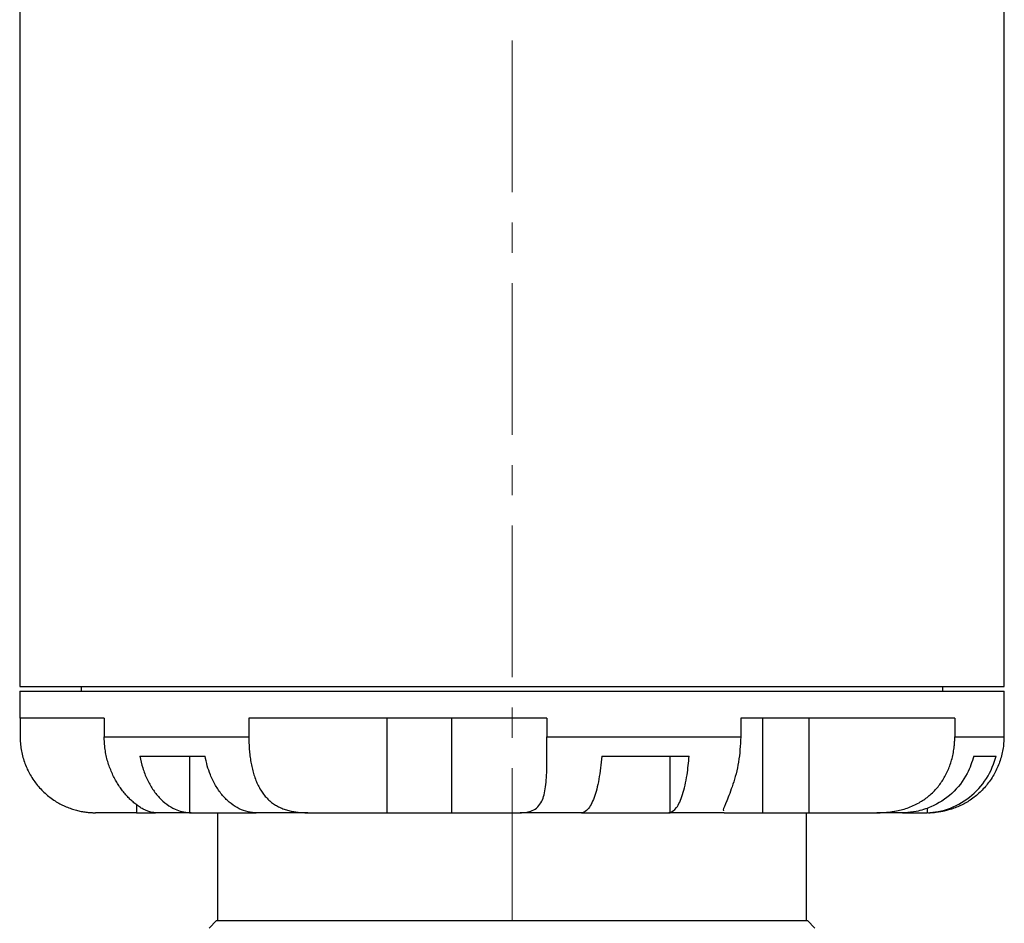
# Model space of a CAD drawing. Header units: inches. Extents: x 2.4 to 40.6, y 0.9 to 32.7.
# Tile 14 of 68: x 3.6 to 6.8, y 12.9 to 15.8. Entities that reach past the tile are written whole.
import ezdxf

# ---------------------------------------------------------------- set-up
doc = ezdxf.new("R2010")
doc.units = ezdxf.units.IN
doc.header["$MEASUREMENT"] = 0
doc.linetypes.add('CENTERX2', pattern=[0.8, 0.5, -0.1, 0.1, -0.1])

msp = doc.modelspace()

# ---------------------------------------------------------------- linework, layer by layer
at = {"color": 7, "linetype": 'CENTERX2', "lineweight": 18}
msp.add_line((5.1979, 9.6647), (5.1979, 24.4581), dxfattribs=at)
at = {"color": 7, "linetype": 'Continuous', "lineweight": 25}
for p, q in [((3.5729, 16.1187), (3.5729, 13.6337)), ((6.8229, 13.6337), (6.8229, 16.1187)), ((3.5729, 13.6337), (6.8229, 13.6337)), ((3.5729, 13.6187), (3.5729, 13.5297)), ((3.5729, 13.6187), (6.7738, 13.6187)), ((3.7754, 13.6337), (3.7754, 13.6187)), ((6.6204, 13.6187), (6.6204, 13.6337)), ((6.7738, 13.6187), (6.8229, 13.6187)), ((6.8229, 13.5297), (6.8229, 13.6187)), ((3.8519, 13.5297), (3.5729, 13.5297)), ((3.5742, 13.5297), (3.5742, 13.4677)), ((3.8519, 13.5297), (3.8519, 13.4677)), ((5.3133, 13.5297), (4.3292, 13.5297)), ((4.3292, 13.5297), (4.3292, 13.4677)), ((4.7843, 13.5297), (4.7843, 13.2177)), ((4.9978, 13.5297), (4.9978, 13.2177)), ((5.3133, 13.5297), (5.3133, 13.4677)), ((6.6593, 13.5297), (5.9529, 13.5297)), ((5.9529, 13.5297), (5.9529, 13.4677)), ((6.0242, 13.5297), (6.0242, 13.2177)), ((6.1774, 13.5297), (6.1774, 13.2177)), ((6.6593, 13.5297), (6.6593, 13.4677)), ((6.8229, 13.5297), (6.8216, 13.5297)), ((6.8216, 13.5297), (6.8216, 13.4677)), ((3.8519, 13.4677), (4.3292, 13.4677)), ((5.3133, 13.4677), (5.9529, 13.4677)), ((6.6593, 13.4677), (6.8216, 13.4677)), ((3.9694, 13.4047), (4.1848, 13.4047)), ((4.133, 13.4047), (4.133, 13.2178)), ((5.4941, 13.4047), (5.7827, 13.4047)), ((5.7184, 13.4047), (5.7184, 13.2178)), ((6.7226, 13.4047), (6.7958, 13.4047)), ((3.9581, 13.2444), (3.9581, 13.2177)), ((6.5679, 13.233), (6.5679, 13.2178)), ((3.823, 13.2177), (3.8229, 13.2177)), ((3.9581, 13.2177), (3.823, 13.2177)), ((3.9581, 13.2177), (4.0183, 13.2177)), ((4.0183, 13.2177), (4.0208, 13.2177)), ((4.1388, 13.2177), (4.0208, 13.2177)), ((4.133, 13.2178), (4.1388, 13.2177)), ((4.1388, 13.2177), (4.3539, 13.2177)), ((4.2254, 13.2177), (4.2254, 12.8617)), ((4.3539, 13.2177), (4.3483, 13.2178)), ((4.5237, 13.2177), (4.3539, 13.2177)), ((4.5237, 13.2177), (4.7843, 13.2177)), ((4.7843, 13.2177), (4.9978, 13.2177)), ((4.9978, 13.2177), (5.2247, 13.2177)), ((5.4278, 13.2177), (5.2247, 13.2177)), ((5.4298, 13.2178), (5.4278, 13.2177)), ((5.4278, 13.2177), (5.7159, 13.2177)), ((5.7159, 13.2177), (5.7184, 13.2178)), ((5.8986, 13.2177), (5.7159, 13.2177)), ((5.8978, 13.2177), (5.8986, 13.2177)), ((5.8986, 13.2177), (6.0242, 13.2177)), ((6.0242, 13.2177), (6.1774, 13.2177)), ((6.1704, 12.8617), (6.1704, 13.2177)), ((6.1774, 13.2177), (6.4019, 13.2177)), ((6.4869, 13.2177), (6.4019, 13.2177)), ((6.4948, 13.2178), (6.4869, 13.2177)), ((6.4869, 13.2177), (6.56, 13.2177)), ((6.56, 13.2177), (6.5679, 13.2178)), ((4.2229, 12.8617), (4.1979, 12.8367)), ((4.2229, 12.8617), (5.1979, 12.8617)), ((5.1979, 12.8617), (6.1729, 12.8617)), ((6.1979, 12.8367), (6.1729, 12.8617))]:
    msp.add_line(p, q, dxfattribs=at)
for centre, start, end in [((3.8229, 13.4677), 265.3427, 270), ((6.5729, 13.4677), 270, 274.5709)]:
    msp.add_arc(centre, 0.25, start, end, dxfattribs=at)
for points, knots in [([(3.5742, 13.4677), (3.5744, 13.4608), (3.5747, 13.4469), (3.5774, 13.4261), (3.5818, 13.4054), (3.588, 13.3851), (3.5957, 13.3656), (3.605, 13.3468), (3.616, 13.3287), (3.6285, 13.3117), (3.6421, 13.296), (3.6567, 13.2815), (3.6727, 13.2682), (3.6892, 13.2567), (3.7057, 13.247), (3.7222, 13.2389), (3.7391, 13.232), (3.7558, 13.2267), (3.772, 13.2227), (3.7877, 13.22), (3.8032, 13.2183), (3.8149, 13.2177), (3.8214, 13.2177), (3.823, 13.2177)], [0, 0, 0, 0, 0.05055, 0.101453, 0.153464, 0.205856, 0.256411, 0.307318, 0.35935, 0.411782, 0.461709, 0.512019, 0.563588, 0.61562, 0.661984, 0.708704, 0.756545, 0.80477, 0.849192, 0.893889, 0.939382, 0.985121, 1, 1, 1, 1]), ([(4.0208, 13.2177), (4.0171, 13.2179), (4.0099, 13.2183), (3.9976, 13.2218), (3.9856, 13.2269), (3.9743, 13.233), (3.9623, 13.2408), (3.9505, 13.25), (3.9391, 13.2602), (3.9284, 13.271), (3.9178, 13.2831), (3.9076, 13.2963), (3.8979, 13.3105), (3.8889, 13.3256), (3.8806, 13.3417), (3.8729, 13.3589), (3.8662, 13.3771), (3.8606, 13.3964), (3.8563, 13.4163), (3.8527, 13.4401), (3.8522, 13.4574), (3.8519, 13.4677)], [0, 0, 0, 0, 0.073501, 0.148034, 0.198996, 0.250395, 0.303246, 0.356627, 0.401557, 0.446805, 0.493019, 0.539554, 0.58512, 0.630969, 0.677674, 0.724664, 0.773798, 0.823254, 0.87372, 0.924535, 1, 1, 1, 1]), ([(4.3292, 13.4677), (4.3293, 13.4608), (4.3295, 13.4469), (4.3307, 13.4261), (4.3328, 13.4054), (4.3358, 13.3851), (4.3397, 13.3656), (4.3446, 13.3468), (4.3506, 13.3287), (4.3577, 13.3117), (4.3659, 13.296), (4.3753, 13.2815), (4.3861, 13.2682), (4.3979, 13.2567), (4.4105, 13.247), (4.4237, 13.2389), (4.4381, 13.232), (4.4531, 13.2267), (4.4686, 13.2227), (4.4844, 13.22), (4.5009, 13.2183), (4.5142, 13.2177), (4.5218, 13.2177), (4.5237, 13.2177)], [0, 0, 0, 0, 0.05055, 0.101453, 0.153464, 0.205856, 0.256411, 0.307318, 0.35935, 0.411782, 0.461709, 0.512019, 0.563588, 0.61562, 0.661984, 0.708704, 0.756545, 0.80477, 0.849192, 0.893889, 0.939382, 0.985121, 1, 1, 1, 1]), ([(5.2247, 13.2177), (5.231, 13.2179), (5.2437, 13.2183), (5.2622, 13.2227), (5.2798, 13.2322), (5.2935, 13.2488), (5.3027, 13.2705), (5.3083, 13.2958), (5.3115, 13.3253), (5.3129, 13.3589), (5.3133, 13.3963), (5.3133, 13.4282), (5.3133, 13.4522), (5.3133, 13.4625), (5.3133, 13.4677)], [0, 0, 0, 0, 0.073553, 0.148138, 0.250457, 0.356627, 0.446787, 0.539519, 0.630925, 0.724613, 0.823189, 0.924451, 0.962153, 1, 1, 1, 1]), ([(5.9529, 13.4677), (5.9514, 13.4396), (5.9484, 13.3835), (5.9272, 13.3086), (5.9063, 13.2546), (5.8939, 13.2278), (5.8957, 13.2246), (5.8961, 13.2238)], [0, 0, 0, 0, 0.238391, 0.476837, 0.712713, 0.931659, 1, 1, 1, 1]), ([(6.4019, 13.2177), (6.4068, 13.2177), (6.4167, 13.2178), (6.4317, 13.2187), (6.4468, 13.2203), (6.4637, 13.2229), (6.4823, 13.2269), (6.5026, 13.233), (6.5225, 13.2408), (6.5408, 13.25), (6.5571, 13.2602), (6.5718, 13.271), (6.5856, 13.2831), (6.5983, 13.2963), (6.6098, 13.3105), (6.6202, 13.3256), (6.6295, 13.3417), (6.6377, 13.3589), (6.6448, 13.3771), (6.6506, 13.3964), (6.655, 13.4163), (6.6577, 13.435), (6.6591, 13.4522), (6.6593, 13.4625), (6.6593, 13.4677)], [0, 0, 0, 0, 0.036704, 0.073525, 0.110733, 0.148088, 0.199044, 0.250438, 0.303283, 0.356659, 0.401584, 0.446827, 0.493036, 0.539566, 0.585128, 0.630972, 0.677672, 0.724658, 0.773786, 0.823238, 0.873699, 0.924508, 0.962182, 1, 1, 1, 1]), ([(6.8216, 13.4677), (6.8214, 13.4608), (6.8211, 13.4469), (6.8184, 13.4261), (6.814, 13.4054), (6.8078, 13.3851), (6.8001, 13.3656), (6.7907, 13.3468), (6.7797, 13.3287), (6.7673, 13.3117), (6.7537, 13.296), (6.7391, 13.2815), (6.7231, 13.2682), (6.7066, 13.2567), (6.6901, 13.247), (6.6736, 13.2389), (6.6567, 13.232), (6.64, 13.2267), (6.6238, 13.2227), (6.6081, 13.22), (6.598, 13.219), (6.5929, 13.2185)], [0, 0, 0, 0, 0.05385, 0.108075, 0.163481, 0.219293, 0.273148, 0.327378, 0.382806, 0.43866, 0.491846, 0.545439, 0.600374, 0.655804, 0.705194, 0.754963, 0.805927, 0.8573, 0.904621, 0.952235, 1, 1, 1, 1]), ([(3.9694, 13.4047), (3.9723, 13.3914), (3.9781, 13.3646), (3.9927, 13.328), (4.0111, 13.2948), (4.033, 13.2669), (4.0581, 13.2444), (4.0837, 13.2294), (4.109, 13.2203), (4.1249, 13.2186), (4.133, 13.2178)], [0, 0, 0, 0, 0.1289681, 0.2616852, 0.3906625, 0.5233606, 0.6527052, 0.7857656, 0.8918825, 1, 1, 1, 1]), ([(4.3483, 13.2178), (4.3386, 13.2189), (4.3189, 13.2212), (4.2905, 13.2335), (4.2637, 13.2522), (4.2396, 13.2769), (4.2187, 13.3074), (4.203, 13.3397), (4.1915, 13.3726), (4.187, 13.3939), (4.1848, 13.4047)], [0, 0, 0, 0, 0.130292, 0.264349, 0.394658, 0.52877, 0.658631, 0.792294, 0.895212, 1, 1, 1, 1]), ([(5.4941, 13.4047), (5.4914, 13.3782), (5.4861, 13.3252), (5.4695, 13.2641), (5.45, 13.2261), (5.4361, 13.2204), (5.4298, 13.2178)], [0, 0, 0, 0, 0.261611, 0.523219, 0.785561, 1, 1, 1, 1]), ([(5.7184, 13.2178), (5.7261, 13.2215), (5.7416, 13.2289), (5.7617, 13.2748), (5.7761, 13.3357), (5.7807, 13.3835), (5.7827, 13.4047)], [0, 0, 0, 0, 0.264283, 0.528629, 0.792075, 1, 1, 1, 1]), ([(6.7226, 13.4047), (6.7161, 13.385), (6.7007, 13.3388), (6.6523, 13.278), (6.5912, 13.2384), (6.5366, 13.2212), (6.5072, 13.2188), (6.4948, 13.2178)], [0, 0, 0, 0, 0.193768, 0.454687, 0.716468, 0.879728, 1, 1, 1, 1]), ([(6.5679, 13.2178), (6.5804, 13.2188), (6.6201, 13.222), (6.6844, 13.2473), (6.7485, 13.3018), (6.7826, 13.3594), (6.7931, 13.3955), (6.7958, 13.4047)], [0, 0, 0, 0, 0.120339, 0.383983, 0.647665, 0.910397, 1, 1, 1, 1])]:
    msp.add_open_spline(points, degree=3, knots=knots, dxfattribs=at)

doc.saveas('drawing.dxf')
